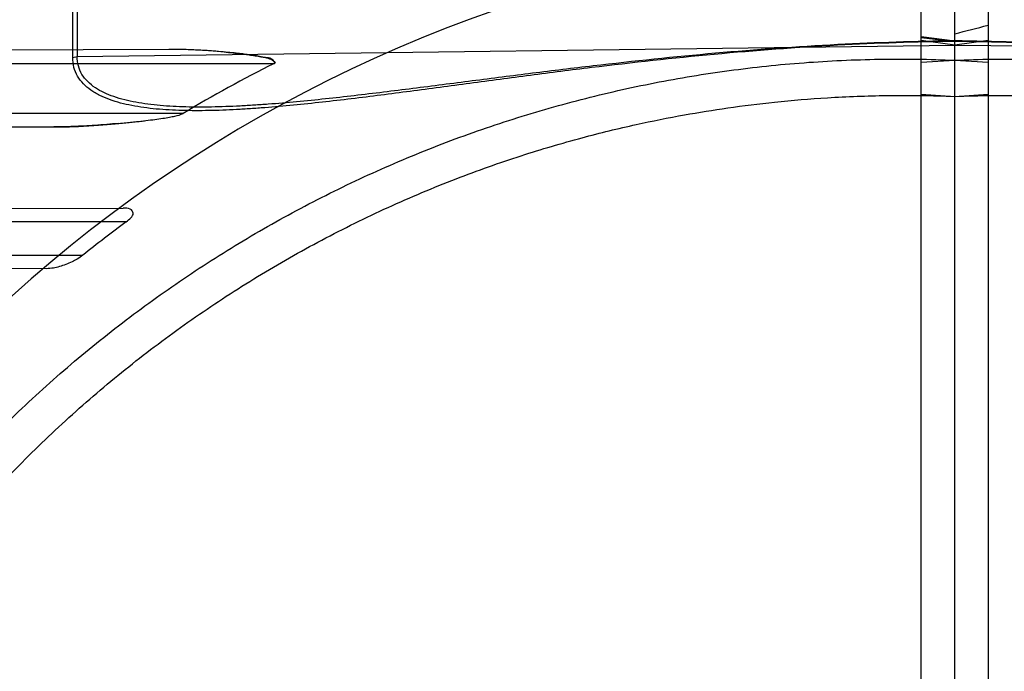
# Model space of a CAD drawing. Header units: millimetres. Extents: x 0 to 297, y 0 to 210.
# Tile 106 of 256: x 141.021 to 141.287, y 93.757 to 93.933. Entities that reach past the tile are written whole.
import ezdxf

# ---------------------------------------------------------------- set-up
doc = ezdxf.new("R2010")
doc.units = ezdxf.units.MM
doc.header["$LTSCALE"] = 16.335
doc.layers.get('0').update_dxf_attribs({"linetype": 'CONTINUOUS'})
for name, color, linetype in [('01_GLOBAL', 7, 'CONTINUOUS'), ('INTFCLR_1', 7, 'CONTINUOUS'), ('INTFCLR_144815', 7, 'CONTINUOUS'), ('INTFCLR_72935', 7, 'CONTINUOUS')]:
    doc.layers.add(name, color=color, linetype=linetype)

msp = doc.modelspace()

# ---------------------------------------------------------------- linework, layer by layer
at = {"color": 7, "linetype": 'Continuous'}
msp.add_circle((142.5788034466, 92.2083412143), 3.42, dxfattribs=at)
at = {"color": 9, "linetype": 'Continuous'}
msp.add_arc((142.5788034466, 92.2083412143), 3.3761688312, 92.9674534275, 177.0325465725, dxfattribs=at)
at = {"layer": '01_GLOBAL', "color": 7, "linetype": 'Continuous'}
msp.add_circle((142.5788034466, 92.2083412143), 3.465, dxfattribs=at)
at = {"layer": 'INTFCLR_1', "color": 6, "linetype": 'Continuous'}
for p, q in [((141.264551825, 92.85738023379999), (141.264551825, 94.3858054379)), ((141.273551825, 93.7407611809), (141.273551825, 94.3865928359)), ((141.264551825, 93.92112604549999), (141.273551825, 93.9216937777)), ((141.264551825, 93.9125062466), (141.273551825, 93.91192288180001))]:
    msp.add_line(p, q, dxfattribs=at)
at = {"layer": 'INTFCLR_1', "color": 9, "linetype": 'Continuous'}
for p, q in [((141.264551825, 93.92808275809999), (141.273551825, 93.9269214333)), ((141.264551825, 93.9278468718), (141.273551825, 93.9267728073)), ((141.273551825, 93.9257938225), (141.264551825, 93.9269884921)), ((141.273551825, 93.9257938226), (141.5103153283, 93.92268265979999))]:
    msp.add_line(p, q, dxfattribs=at)
at = {"layer": 'INTFCLR_1', "color": 6, "linetype": 'Continuous'}
for radius in [0.5431065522, 0.5161422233]:
    msp.add_arc((141.273551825, 93.5765928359), radius, 270, 90.00000002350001, dxfattribs=at)
at = {"layer": 'INTFCLR_1', "color": 9, "linetype": 'Continuous'}
msp.add_arc((141.273551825, 93.5765928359), 0.3793960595, 22.4933176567, 89.9999999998, dxfattribs=at)
for points, knots in [([(141.5103153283, 93.92268265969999), (141.5103153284, 93.92183069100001), (141.5101091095, 93.92015539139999), (141.509112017, 93.9178411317), (141.507542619, 93.91588018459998), (141.5055265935, 93.91425884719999), (141.5031614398, 93.9129317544), (141.4995441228, 93.9114659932), (141.4955606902, 93.9104878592), (141.4913735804, 93.9098239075), (141.4869069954, 93.9093309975), (141.4811217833, 93.90902502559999), (141.4739824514, 93.9090172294), (141.4678859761, 93.9092391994), (141.4629075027, 93.90952355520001), (141.4578247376, 93.9098754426), (141.4514026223, 93.9104204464), (141.4436244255, 93.9112000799), (141.433108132, 93.9123731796), (141.419852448, 93.91400937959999), (141.4038479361, 93.91607874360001), (141.3877160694, 93.918147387), (141.365980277, 93.9207970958), (141.3440731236, 93.9231163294), (141.3247806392, 93.9246764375), (141.3136773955, 93.9254196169), (141.2975311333, 93.9263438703), (141.2841483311, 93.9267857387), (141.2735518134, 93.92692141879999)], [0, 0, 0, 0, 0.0104860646, 0.0204761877, 0.0306271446, 0.0410848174, 0.0521313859, 0.0638920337, 0.0890319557, 0.1023818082, 0.1160723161, 0.1443183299, 0.1736348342, 0.2039189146, 0.219389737, 0.2350089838, 0.2666261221, 0.2987127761, 0.3312205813, 0.3968618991, 0.4630987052, 0.529845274, 0.597038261, 0.7326043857, 0.8009458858, 0.8352534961, 0.8695669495, 1, 1, 1, 1]), ([(141.5115099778, 93.92245524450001), (141.511509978, 93.921559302), (141.511304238, 93.9198036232), (141.5103069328, 93.9173713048), (141.5087318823, 93.9153042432), (141.5067042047, 93.9135927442), (141.5043245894, 93.91219180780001), (141.500690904, 93.9106465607), (141.4966823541, 93.909611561), (141.492469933, 93.9089088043), (141.4879800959, 93.908386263), (141.4821639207, 93.90805930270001), (141.4749863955, 93.908045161), (141.4688578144, 93.9082738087), (141.4638533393, 93.9085690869), (141.4587437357, 93.9089354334), (141.4522877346, 93.90950410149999), (141.4444688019, 93.9103188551), (141.4338970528, 93.9115460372), (141.4205719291, 93.9132592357), (141.4044841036, 93.9154273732), (141.3882680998, 93.91759557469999), (141.3664199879, 93.9203730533), (141.3443981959, 93.92280395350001), (141.3250025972, 93.92443724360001), (141.3138407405, 93.9252141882), (141.297626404, 93.9261780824), (141.2841884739, 93.92663591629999), (141.2735518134, 93.9267727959)], [0, 0, 0, 0, 0.0109495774, 0.0213196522, 0.0317515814, 0.042393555, 0.05355310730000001, 0.0653771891, 0.09055277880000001, 0.1038959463, 0.1175707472, 0.1457706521, 0.1750333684, 0.2052626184, 0.220706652, 0.2362998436, 0.2678673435, 0.2999076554, 0.3323720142, 0.397933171, 0.4640942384, 0.5307643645, 0.5978761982, 0.7332556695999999, 0.8014900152, 0.8357407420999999, 0.869995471, 1, 1, 1, 1])]:
    msp.add_open_spline(points, degree=3, knots=knots, dxfattribs=at)
at = {"layer": 'INTFCLR_1', "color": 6, "linetype": 'Continuous'}
for points, knots in [([(141.273551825, 93.9216937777), (141.2769387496, 93.9218380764), (141.2837172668, 93.9220268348), (141.2938885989, 93.9220101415), (141.3040550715, 93.9216936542), (141.3142077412, 93.921077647), (141.3243378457, 93.9201626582), (141.3344365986, 93.9189494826), (141.3444952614, 93.9174391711), (141.3545051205, 93.91563303), (141.3644574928, 93.9135326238), (141.3743437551, 93.91113976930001), (141.3841553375, 93.9084565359), (141.3938837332, 93.90548524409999), (141.4035204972, 93.90222846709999), (141.4130572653, 93.8986890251), (141.4224857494, 93.8948699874), (141.4317977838, 93.89077465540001), (141.4409853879, 93.8864065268), (141.4500404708, 93.8817694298), (141.4589553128, 93.8768673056), (141.4677219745, 93.8717045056), (141.4763330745, 93.86628535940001), (141.4847808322, 93.8606147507), (141.4930580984, 93.85469747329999), (141.5011574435, 93.8485388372), (141.5090720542, 93.84214402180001), (141.5167948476, 93.83551874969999), (141.5243193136, 93.8286686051), (141.531638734, 93.82159970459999), (141.5387469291, 93.8143180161), (141.5456375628, 93.8068300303), (141.5523048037, 93.7991420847), (141.5587427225, 93.79126101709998), (141.5649458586, 93.78319351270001), (141.5709087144, 93.7749467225), (141.5766262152, 93.7665276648), (141.5820933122, 93.7579437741), (141.5873053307, 93.74920238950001), (141.5922576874, 93.74031119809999), (141.5969461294, 93.7312778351), (141.6013665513, 93.7221102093), (141.6055151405, 93.7128162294), (141.6093882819, 93.7034039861), (141.6129825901, 93.69388173), (141.6151908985, 93.68746550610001), (141.6162475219, 93.68424201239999)], [0, 0, 0, 0, 0.0227205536, 0.0454410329, 0.06816134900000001, 0.09088163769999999, 0.1136018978, 0.1363221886, 0.1590426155, 0.1817632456, 0.2044840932, 0.2272051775, 0.2499266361, 0.2726484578, 0.2953706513, 0.3180932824, 0.3408163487, 0.363539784, 0.3862638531, 0.4089891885, 0.4317141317, 0.4544408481, 0.4771673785, 0.4998953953, 0.5226228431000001, 0.5453516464, 0.5680799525, 0.5908095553, 0.6135387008, 0.6362690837, 0.6589990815, 0.6817302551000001, 0.7044610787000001, 0.7271930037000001, 0.7499246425, 0.7726572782, 0.7953897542, 0.8181230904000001, 0.8408563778, 0.8635903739, 0.8863244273, 0.90905904, 0.9317938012, 0.9545290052, 0.9772643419, 1, 1, 1, 1]), ([(141.273551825, 93.91192288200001), (141.2802383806, 93.91219724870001), (141.2936314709, 93.9123447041), (141.3136931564, 93.9113652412), (141.333696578, 93.9091809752), (141.3536324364, 93.90578366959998), (141.3733835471, 93.9011732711), (141.3925222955, 93.8954644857), (141.4112398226, 93.88865746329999), (141.429528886, 93.88075836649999), (141.4476081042, 93.87161906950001), (141.4650996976, 93.8614066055), (141.4819327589, 93.8501644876), (141.4980515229, 93.83793390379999), (141.513396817, 93.82476031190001), (141.5279188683, 93.8106885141), (141.5415615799, 93.7957754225), (141.5542787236, 93.78007216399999), (141.566017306, 93.7636485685), (141.5767435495, 93.7465578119), (141.586423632, 93.7288548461), (141.5950207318, 93.7106075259), (141.6025009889, 93.6918933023), (141.6088428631, 93.6727733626), (141.6140279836, 93.6533066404), (141.6180381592, 93.6335599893), (141.6208576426, 93.6136084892), (141.6224756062, 93.5935327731), (141.6228875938, 93.57341689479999), (141.6220957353, 93.5533319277), (141.6201063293, 93.5333440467), (141.6169268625, 93.5135129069), (141.6125686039, 93.4939071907), (141.6070465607, 93.4745958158), (141.600382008, 93.4556533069), (141.5926019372, 93.4371540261), (141.5837385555, 93.41916685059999), (141.5738222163, 93.40174733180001), (141.5628929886, 93.3849632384), (141.5509916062, 93.3688727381), (141.538163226, 93.3535306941), (141.5244418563, 93.33897677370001), (141.5098870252, 93.32527507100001), (141.494542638, 93.31246380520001), (141.4784714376, 93.30059387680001), (141.4617271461, 93.28970544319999), (141.4443769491, 93.2798388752), (141.4265001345, 93.2710346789), (141.4085261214, 93.26347260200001), (141.3910227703, 93.2572660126), (141.374768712, 93.2524623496), (141.3600533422, 93.24887100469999), (141.3469461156, 93.2462517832), (141.3344969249, 93.244245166), (141.32162892, 93.2426524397), (141.3073219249, 93.2414653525), (141.2911119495, 93.24085533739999), (141.2796603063, 93.2410121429), (141.273551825, 93.24126278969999)], [0, 0, 0, 0, 0.0185657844, 0.0371317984, 0.05569073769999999, 0.0743563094, 0.09320240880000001, 0.1119235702, 0.129729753, 0.1484268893, 0.1671582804, 0.1858963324, 0.2045840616, 0.2232805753, 0.241995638, 0.2606572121, 0.2793460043, 0.298034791, 0.3166822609, 0.3353170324, 0.3539796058, 0.3726237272, 0.3912431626, 0.4098577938, 0.4284754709, 0.4470981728, 0.4657246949, 0.4843423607, 0.5029403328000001, 0.5215094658, 0.5400731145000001, 0.5586325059, 0.5771954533, 0.5957587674, 0.6143211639, 0.6328711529, 0.651401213, 0.6699184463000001, 0.6884460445, 0.7069331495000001, 0.7254085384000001, 0.7438945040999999, 0.7623917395, 0.7808314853, 0.7993176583, 0.8177869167, 0.8362093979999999, 0.8546575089, 0.8730374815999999, 0.8902753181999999, 0.9061521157, 0.9200376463, 0.9322836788, 0.9432240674, 0.9550134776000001, 0.9682465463, 0.9830392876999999, 1, 1, 1, 1])]:
    msp.add_open_spline(points, degree=3, knots=knots, dxfattribs=at)
at = {"layer": 'INTFCLR_144815', "color": 6, "linetype": 'Continuous'}
for radius in [0.5743020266, 0.5472855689]:
    msp.add_circle((141.273551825, 93.5765928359), radius, dxfattribs=at)
for radius, start, end in [(0.7917112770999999, 313.9937911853, 154.5150993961), (0.7647112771, 312.9543589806, 154.5144414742), (0.7590682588, 71.6563998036, 156.0440844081), (0.7468663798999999, 70.9981667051, 162.0018332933), (0.73941501, 108.7136429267, 257.7559644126), (0.5949342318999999, 45.0000000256, 314.9999999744), (0.5938695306, 44.999999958, 315.000000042), (0.5930090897, 44.99999997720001, 315.0000000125), (0.5750735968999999, 47.86578076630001, 312.1342192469), (0.5668530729, 45.72777364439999, 314.2722263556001), (0.5488570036, 45.6663486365, 314.3336513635), (0.54882, 45.741955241, 314.258044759), (0.5361020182, 115.6072723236, 154.3927276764), (0.5090855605, 117.0737153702, 152.9262846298)]:
    msp.add_arc((141.273551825, 93.5765928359), radius, start, end, dxfattribs=at)
at = {"layer": 'INTFCLR_144815', "color": 9, "linetype": 'Continuous'}
for radius, start, end in [(0.7861461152, 71.617857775, 156.0236179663), (0.7771464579, 71.6178577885, 156.0236179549), (0.743791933, 70.768222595, 162.2317774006), (0.6197635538, 52.2436298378, 307.7563701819), (0.5837869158, 52.5411294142, 307.4588705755), (0.5666595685, 45.7280221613, 314.2719778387), (0.5576609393, 45.73034182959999, 314.2696581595), (0.5524991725, 128.4841463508, 246.0405071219)]:
    msp.add_arc((141.273551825, 93.5765928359), radius, start, end, dxfattribs=at)
at = {"layer": 'INTFCLR_72935', "color": 6, "linetype": 'Continuous'}
for p, q in [((141.273551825, 92.8475928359), (141.273551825, 94.3865928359)), ((141.282551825, 94.3858054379), (141.282551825, 92.85738023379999)), ((141.273551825, 93.9216937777), (141.282551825, 93.92112604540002)), ((141.273551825, 93.91192288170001), (141.282551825, 93.9125062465))]:
    msp.add_line(p, q, dxfattribs=at)
at = {"layer": 'INTFCLR_72935', "color": 9, "linetype": 'Continuous'}
for p, q in [((141.0355936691, 93.92245524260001), (141.0355936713, 94.0225060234)), ((141.0367883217, 94.0227992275), (141.0367883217, 93.92268265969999)), ((141.0367883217, 93.92268265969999), (141.273551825, 93.9257938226)), ((141.282551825, 93.9269884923), (141.273551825, 93.9257938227)), ((141.0615500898, 93.92460280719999), (140.9735081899, 93.9242954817)), ((141.0355936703, 93.9224552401), (141.0367883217, 93.92268265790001)), ((140.9754351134, 93.9208428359), (141.090023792, 93.9208428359)), ((141.0653756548, 93.9073428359), (140.9604354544, 93.9073428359)), ((140.9514503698, 93.9039671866), (141.0305243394, 93.9036911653)), ((140.9922644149, 93.8816109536), (141.049201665, 93.88180970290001)), ((141.0500517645, 93.8780928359), (140.9929049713, 93.8780928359)), ((140.9834965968, 93.8690928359), (141.0383340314, 93.8690928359)), ((141.028494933, 93.8654482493), (140.9758690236, 93.86563194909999))]:
    msp.add_line(p, q, dxfattribs=at)
at = {"layer": 'INTFCLR_72935', "color": 6, "linetype": 'Continuous'}
for centre, radius, start, end in [((141.273551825, 93.5765928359), 0.5431065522, 90, 270.0000000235), ((141.273551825, 93.5765928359), 0.5161422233, 90, 270.0000000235), ((140.6543013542, 96.3473736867), 2.4965731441, 284.3615708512, 284.5748839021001), ((141.2587064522, 93.58361433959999), 0.3770635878, 116.5743491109, 120.8456671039), ((141.2722872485, 93.57662075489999), 0.3745317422, 126.39644108, 128.6568878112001)]:
    msp.add_arc(centre, radius, start, end, dxfattribs=at)
at = {"layer": 'INTFCLR_72935', "color": 9, "linetype": 'Continuous'}
msp.add_arc((141.273551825, 93.5765928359), 0.3793960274, 90.00000000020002, 157.5066823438, dxfattribs=at)
for points, knots in [([(141.2735518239, 93.92677279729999), (141.2629990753, 93.9266370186), (141.2413516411, 93.9259035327), (141.2086728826, 93.9234558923), (141.1838322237, 93.9207237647), (141.1673053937, 93.91867216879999), (141.156366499, 93.9172651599), (141.1428202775, 93.91545455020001), (141.1267293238, 93.91328539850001), (141.1108661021, 93.91124469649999), (141.0977882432, 93.90977189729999), (141.0887207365, 93.9089649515), (141.0836029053, 93.908592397), (141.0785715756, 93.90828929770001), (141.0724035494, 93.9080504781), (141.0651780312, 93.908052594), (141.0593225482, 93.90836993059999), (141.0548027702, 93.9088851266), (141.050569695, 93.90957973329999), (141.0465451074, 93.9106043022), (141.0433041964, 93.9119628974), (141.0416321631, 93.9128664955), (141.0401087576, 93.9138433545), (141.0384136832, 93.9152593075), (141.0368155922, 93.9173355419), (141.0358025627, 93.91978256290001), (141.0355936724, 93.9215534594), (141.0355936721, 93.9224552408)], [0, 0, 0, 0, 0.1289791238, 0.2646226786, 0.4003991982, 0.4343493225, 0.4681532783, 0.5351875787, 0.6013739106, 0.6665844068, 0.7306530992, 0.7621962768, 0.7778322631, 0.7933636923, 0.8237961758, 0.8532549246, 0.8816423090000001, 0.8954069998, 0.9088266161, 0.934067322, 0.9459193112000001, 0.9516765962, 0.9572743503, 0.9680213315, 0.9784973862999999, 0.9889790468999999, 1, 1, 1, 1]), ([(141.2735518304, 93.9269214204), (141.2630387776, 93.9267868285), (141.2414911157, 93.9260792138), (141.2089686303, 93.9237385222), (141.1842550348, 93.92113163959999), (141.167812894, 93.91917433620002), (141.1569311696, 93.9178321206), (141.1434554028, 93.9161046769), (141.1274477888, 93.91403435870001), (141.1116666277, 93.9120853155), (141.0986572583, 93.9106769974), (141.0896378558, 93.909903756), (141.0845468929, 93.9095459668), (141.0794543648, 93.9092490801), (141.0756274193, 93.9091063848), (141.0730632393, 93.90906160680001)], [0, 0, 0, 0, 0.1566143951, 0.3210466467, 0.4855983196, 0.5267373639, 0.5676974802, 0.6489192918, 0.7291134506, 0.8081312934, 0.8857786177, 0.92401377, 0.9429688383, 0.9617983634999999, 1, 1, 1, 1]), ([(141.0730632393, 93.90906160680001), (141.0707532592, 93.90902126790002), (141.066131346, 93.90902329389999), (141.0603946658, 93.909315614), (141.0558980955, 93.9098015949), (141.0516911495, 93.9104575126), (141.0476873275, 93.9114274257), (141.0432590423, 93.91319650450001), (141.040179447, 93.91512638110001), (141.0380104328, 93.9178068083), (141.0369977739, 93.92013523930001), (141.0367883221, 93.921825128), (141.0367883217, 93.92268265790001)], [0, 0, 0, 0, 0.1637578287, 0.3275066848, 0.4068689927, 0.4841927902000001, 0.6293570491, 0.6972565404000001, 0.8223429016, 0.8810605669, 0.9392177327, 1, 1, 1, 1])]:
    msp.add_open_spline(points, degree=3, knots=knots, dxfattribs=at)
at = {"layer": 'INTFCLR_72935', "color": 7, "linetype": 'Continuous'}
for points, knots in [([(141.0900237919, 93.9208428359), (141.0904361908, 93.92105320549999), (141.0889864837, 93.922391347), (141.0876964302, 93.9223050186), (141.0860138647, 93.92273970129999), (141.0844992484, 93.9229539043), (141.0829890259, 93.92317911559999), (141.0814123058, 93.9233838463), (141.0795529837, 93.92360383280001), (141.0773522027, 93.9238328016), (141.0752786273, 93.92401970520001), (141.0734057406, 93.9241665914), (141.0718175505, 93.92427683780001), (141.0700863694, 93.92437999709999), (141.0681999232, 93.92447196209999), (141.0661461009, 93.92454671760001), (141.0639112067, 93.92459704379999), (141.0623594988, 93.9246047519), (141.0615500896, 93.92460280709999)], [0, 0, 0, 0, 0.0474737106, 0.1035825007, 0.1600239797, 0.2162738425, 0.2626347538, 0.3161004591, 0.3794561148, 0.454573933, 0.5430068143, 0.5929390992, 0.6472172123, 0.7062566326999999, 0.7707745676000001, 0.8408877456, 0.9169990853, 1, 1, 1, 1]), ([(141.0764301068, 93.9239141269), (141.0772382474, 93.9238401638), (141.0787128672, 93.9236943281), (141.0807420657, 93.9234644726), (141.082430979, 93.92325307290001), (141.0840353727, 93.92302696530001), (141.085499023, 93.9228119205), (141.0870341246, 93.92249641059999), (141.0883230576, 93.92238491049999), (141.0906828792, 93.9211786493), (141.090023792, 93.9208428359)], [0, 0, 0, 0, 0.1712559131, 0.3127351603, 0.4308047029, 0.53085819, 0.6532769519, 0.7485842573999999, 0.843898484, 1, 1, 1, 1]), ([(141.0305243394, 93.9036911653), (141.0316737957, 93.90369434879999), (141.0338737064, 93.90371521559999), (141.0370214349, 93.90383960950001), (141.0398797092, 93.9039957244), (141.0424703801, 93.9041695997), (141.0448284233, 93.90435139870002), (141.0469868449, 93.90453633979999), (141.0489579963, 93.9047189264), (141.0507484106, 93.90489640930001), (141.0523931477, 93.90506987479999), (141.0539092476, 93.9052394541), (141.0557015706, 93.9054520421), (141.0576829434, 93.9057052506), (141.0597897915, 93.9060091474), (141.0615851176, 93.9063027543), (141.0634221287, 93.9066743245), (141.0646970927, 93.9069673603), (141.0653756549, 93.907342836)], [0, 0, 0, 0, 0.0981511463, 0.1878317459, 0.2689643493, 0.3425753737, 0.409538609, 0.4709098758, 0.5275540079, 0.5785723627, 0.6245395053, 0.6687745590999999, 0.7088358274, 0.7786594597, 0.8393108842, 0.8906607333, 0.9337793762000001, 1, 1, 1, 1]), ([(141.0479822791, 93.90462911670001), (141.0458388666, 93.9044340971), (141.0417601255, 93.9040969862), (141.0359391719, 93.9037702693), (141.0322616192, 93.90368510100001), (141.0305243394, 93.9036911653)], [0, 0, 0, 0, 0.3692023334, 0.7019831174, 1, 1, 1, 1])]:
    msp.add_open_spline(points, degree=3, knots=knots, dxfattribs=at)
at = {"layer": 'INTFCLR_72935', "color": 6, "linetype": 'Continuous'}
for points, knots in [([(140.9308561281, 93.68424201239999), (140.9319127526, 93.6874655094), (140.9341210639, 93.6938817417), (140.937715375, 93.70340400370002), (140.941588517, 93.7128162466), (140.9457371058, 93.72211022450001), (140.950157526, 93.7312778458), (140.9548459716, 93.74031121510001), (140.9597983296, 93.74920240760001), (140.9650103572, 93.7579438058), (140.9704774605, 93.7665277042), (140.9761949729, 93.77494677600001), (140.9821578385, 93.7831935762), (140.9883609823, 93.7912610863), (140.9947989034, 93.7991421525), (141.0014661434, 93.80683009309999), (141.0083567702, 93.8143180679), (141.0154649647, 93.82159975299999), (141.0227843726, 93.8286686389), (141.0303088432, 93.8355187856), (141.038031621, 93.8421440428), (141.0459462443, 93.8485388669), (141.0540455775, 93.8546974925), (141.0623228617, 93.86061478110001), (141.0707706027, 93.86628537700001), (141.0793817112, 93.8717045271), (141.0881483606, 93.876867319), (141.0970631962, 93.8817694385), (141.1061182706, 93.8864065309), (141.1153058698, 93.8907746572), (141.1246179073, 93.8948699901), (141.1340463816, 93.89868902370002), (141.1435831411, 93.90222846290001), (141.1532199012, 93.9054852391), (141.1629482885, 93.90845652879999), (141.1727598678, 93.9111397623), (141.1826461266, 93.913532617), (141.1925985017, 93.91563302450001), (141.2026083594, 93.91743916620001), (141.2126670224, 93.91894947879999), (141.2227657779, 93.9201626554), (141.2328958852, 93.9210776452), (141.2430485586, 93.9216936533), (141.2532150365, 93.9220101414), (141.2633863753, 93.922026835), (141.2701648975, 93.9218380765), (141.273551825, 93.9216937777)], [0, 0, 0, 0, 0.0227356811, 0.0454710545, 0.0682062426, 0.09094098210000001, 0.1136756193, 0.1364096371, 0.1591436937, 0.1818769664, 0.2046103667, 0.2273428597, 0.2500755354, 0.2728072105, 0.2955391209, 0.3182699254, 0.3410011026, 0.3637310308, 0.3864614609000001, 0.4091905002, 0.4319201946, 0.4546483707, 0.4773773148, 0.5001046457, 0.5228327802, 0.5455591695, 0.5682859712, 0.5910108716, 0.6137361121, 0.6364602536, 0.6591836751, 0.681906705, 0.7046293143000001, 0.7273515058, 0.750073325, 0.77279473, 0.7955158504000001, 0.8182366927, 0.8409573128, 0.8636777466, 0.886398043, 0.9091183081, 0.9318386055, 0.9545589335, 0.9772794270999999, 1, 1, 1, 1]), ([(141.273551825, 93.24126278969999), (141.2668652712, 93.24098842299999), (141.2534721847, 93.24084096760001), (141.2334105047, 93.2418204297), (141.2134070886, 93.2440046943), (141.1934712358, 93.24740199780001), (141.1737201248, 93.25201239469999), (141.1545813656, 93.25772118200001), (141.1358638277, 93.26452820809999), (141.1175747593, 93.2724273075), (141.099495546, 93.28156660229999), (141.0820039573, 93.2917790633), (141.0651709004, 93.3030211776), (141.0490521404, 93.31525175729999), (141.0337068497, 93.3284253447), (141.0191848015, 93.3424971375), (141.0055420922, 93.35741022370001), (140.9928249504, 93.3731134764), (140.9810863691, 93.389537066), (140.9703601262, 93.40662781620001), (140.9606800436, 93.4243307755), (140.9520829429, 93.4425780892), (140.9446026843, 93.46129230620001), (140.9382608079, 93.48041223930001), (140.9330756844, 93.4998789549), (140.9290655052, 93.5196255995), (140.9262460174, 93.5395770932), (140.9246280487, 93.5596528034), (140.9242160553, 93.5797686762), (140.9250079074, 93.599853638), (140.9269973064, 93.6198415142), (140.9301767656, 93.63967264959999), (140.9345350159, 93.6592783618), (140.9400570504, 93.6785897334), (140.9467215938, 93.6975322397), (140.954501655, 93.7160315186), (140.9633650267, 93.734018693), (140.9732813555, 93.7514382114), (140.9842105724, 93.768222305), (140.9961119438, 93.7843128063), (141.0089403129, 93.7996548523), (141.0226616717, 93.814208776), (141.0372164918, 93.8279104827), (141.0525608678, 93.840721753), (141.0686320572, 93.85259168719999), (141.0853763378, 93.8634801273), (141.1027265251, 93.8733467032), (141.1206033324, 93.8821509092), (141.1385773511, 93.8897130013), (141.1560807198, 93.89591960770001), (141.1723348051, 93.9007232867), (141.1870502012, 93.9043146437), (141.200157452, 93.90693387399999), (141.2126066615, 93.9089404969), (141.2254746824, 93.9105332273), (141.2397816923, 93.9117203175), (141.2559916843, 93.91233033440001), (141.2674433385, 93.9121735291), (141.273551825, 93.91192288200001)], [0, 0, 0, 0, 0.0185657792, 0.0371317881, 0.0556907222, 0.0743562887, 0.09320238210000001, 0.1119235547, 0.1297297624, 0.1484268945, 0.1671582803, 0.1858963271, 0.2045840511, 0.2232805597, 0.2419956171, 0.2606571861, 0.279345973, 0.2980347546, 0.3166822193, 0.3353169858, 0.3539795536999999, 0.37262367, 0.3912431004, 0.4098577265, 0.4284753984, 0.447098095, 0.4657246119, 0.4843422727, 0.5029402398, 0.5215093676, 0.5400730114, 0.5586323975, 0.5771953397, 0.5957586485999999, 0.6143210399, 0.632871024, 0.6514010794, 0.6699183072, 0.6884459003, 0.706933, 0.7254083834, 0.7438943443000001, 0.7623915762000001, 0.7808313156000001, 0.7993174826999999, 0.8177867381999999, 0.836209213, 0.8546573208, 0.8730372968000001, 0.8902751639, 0.9061519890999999, 0.920037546, 0.9322836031, 0.9432240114, 0.9550134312, 0.9682465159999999, 0.9830392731, 1, 1, 1, 1]), ([(141.0500517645, 93.8780928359), (141.050491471, 93.87841697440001), (141.0512157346, 93.8790405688), (141.052275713, 93.8804061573), (141.0510074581, 93.8818884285), (141.0498491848, 93.8818119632), (141.049201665, 93.88180970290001)], [0, 0, 0, 0, 0.2587286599, 0.4797531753, 0.6933130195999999, 1, 1, 1, 1]), ([(141.0383340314, 93.8690928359), (141.03785747, 93.86871162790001), (141.0369013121, 93.8680723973), (141.0353547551, 93.8672488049), (141.033743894, 93.8665562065), (141.0320657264, 93.86599569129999), (141.0303160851, 93.8655825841), (141.0291300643, 93.8654460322), (141.028494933, 93.8654482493)], [0, 0, 0, 0, 0.1720298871, 0.3229565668, 0.4935527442, 0.6656994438, 0.8209610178, 1, 1, 1, 1])]:
    msp.add_open_spline(points, degree=3, knots=knots, dxfattribs=at)

doc.saveas('drawing.dxf')
